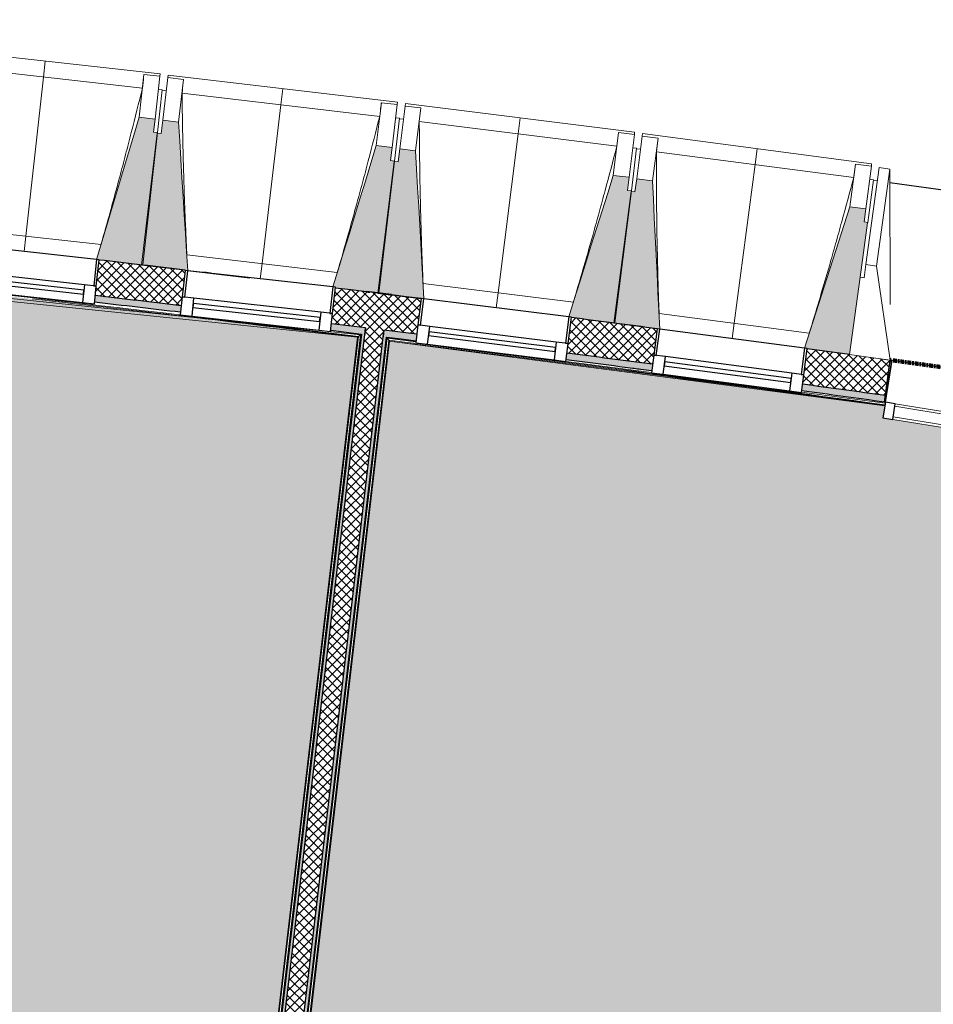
# Model space of a CAD drawing. Header units: millimetres. Extents: x 1909 to 78032, y -36590 to 14615.
# Tile 41 of 68: x 34514 to 37955, y -17808 to -14099. Entities that reach past the tile are written whole.
import ezdxf

# ---------------------------------------------------------------- set-up
doc = ezdxf.new("R2010")
doc.units = ezdxf.units.MM
doc.linetypes.add('Tiret', pattern=[2.5, 1.25, -1.25])
doc.layers.add('A-AREA', color=4, linetype='Tiret', lineweight=100, true_color=0x00ffff)
for name, color, linetype, lineweight in [('A-COLS', 7, 'Continuous', 18), ('A-FLOR', 7, 'Continuous', 25), ('A-FLOR-HRAL', 7, 'Continuous', 18), ('A-GENM', 7, 'Continuous', 18), ('A-GLAZ', 7, 'Continuous', 25), ('A-GLAZ-CURT', 7, 'Continuous', 18), ('A-GLAZ-CWMG', 7, 'Continuous', 18), ('A-WALL', 7, 'Continuous', 25), ('A-WALL-PATT', 7, 'Continuous', 25), ('I-WALL', 7, 'Continuous', 25), ('M-AREA-PATT', 7, 'Continuous', 18), ('S-BEAM', 7, 'Continuous', 18)]:
    doc.layers.add(name, color=color, linetype=linetype, lineweight=lineweight)
pattern_1 = [(45, (0, 0), (-17.67767, 17.67767), []), (135, (0, 0), (-17.67767, -17.67767), [])]

# ---------------------------------------------------------------- blocks, each defined once
blk = doc.blocks.new('Panneau système - Vitré-356748-2021_015_1111_DCE_1_50_N0 FINI_SSI_ZDA_ZDM')
at = {"layer": 'A-GLAZ-CURT'}
for p, q in [((664, 20), (-664, 20)), ((-664, 20), (-664, -20)), ((664, -20), (664, 20)), ((-664, -20), (664, -20))]:
    blk.add_line(p, q, dxfattribs=at)
blk = doc.blocks.new('Meneau rectangulaire - AWS60_60x70-367281-2021_015_1111_DCE_1_50_N0 FINI_SSI_ZDA_ZDM')
at = {"layer": 'A-GLAZ-CWMG'}
for p, q in [((-2574.7, -15545.4), (-1263.7, -15757.4)), ((-2584.2, -15604.6), (-1273.3, -15816.6))]:
    blk.add_line(p, q, dxfattribs=at)
blk = doc.blocks.new('Meneau rectangulaire - AWS60_60x38-356571-2021_015_1111_DCE_1_50_N0 FINI_SSI_ZDA_ZDM')
at = {"layer": 'A-GLAZ-CWMG', "lineweight": 25}
for p, q in [((-38, 30), (0, 30)), ((-38, -30), (-38, 30)), ((0, 30), (0, -30)), ((0, -30), (-38, -30))]:
    blk.add_line(p, q, dxfattribs=at)
blk = doc.blocks.new('12_CORNIERE HABILLAGE - 12_CORNIERE HABILLAGE-370872-2021_015_1111_DCE_1_50_N0 FINI_SSI_ZDA_ZDM')
at = {"layer": 'A-GENM', "color": 8, "true_color": 0x808080}
for p, q in [((-3488.8, 158), (-3444.1, 158)), ((-3442.1, 160), (-3449.6, 160)), ((-3444.1, 158), (-3444.1, 0)), ((-3442.1, 0), (-3442.1, 160)), ((-3444.1, 0), (-3442.1, 0))]:
    blk.add_line(p, q, dxfattribs=at)
blk = doc.blocks.new('XXX_VIDE FENETRE - 550-377501-2021_015_1111_DCE_1_50_N0 FINI_SSI_ZDA_ZDM')
at = {"layer": 'A-GLAZ'}
for p, q in [((-285, 0), (-285, -100)), ((-275, 0), (-285, 0)), ((275, 0), (-275, 0)), ((-275, -100), (-275, 0)), ((285, 0), (275, 0)), ((275, 0), (275, -100)), ((285, -100), (285, 0)), ((-285, -100), (-275, -100)), ((-240, -100), (-285, -100)), ((-285, -100), (-285, -167.5)), ((-240, -167.5), (-240, -100)), ((240, -100), (-240, -100)), ((240, -100), (240, -167.5)), ((285, -100), (240, -100)), ((275, -100), (285, -100)), ((285, -167.5), (285, -100)), ((-285, -167.5), (-240, -167.5)), ((-240, -167.5), (240, -167.5)), ((240, -167.5), (285, -167.5))]:
    blk.add_line(p, q, dxfattribs=at)
at = {"layer": 'A-GLAZ', "color": 173, "true_color": 0x5c63b1}
for p, q in [((240, -120), (-240, -120)), ((-240, -120), (-240, -135)), ((-240, -135), (240, -135)), ((240, -135), (240, -120))]:
    blk.add_line(p, q, dxfattribs=at)
blk = doc.blocks.new('Garde-corps - Garde-corps-505843-2021_015_1111_DCE_1_50_N0 FINI_SSI_ZDA_ZDM')
at = {"layer": 'A-FLOR-HRAL'}
for p, q in [((-9825.2, -14754.7), (-4600.3, -15294.7)), ((-9591.9, -14768.4), (-4588.7, -15285.5)), ((-4701.1, -15268.7), (-4585.3, -15282.9)), ((-4600.3, -15294.7), (-4938.3, -18181)), ((-4598.5, -15293.3), (-4936.9, -18182.8)), ((-4596.6, -15291.7), (-4935.4, -18184.8)), ((-4588.7, -15285.5), (-4929.1, -18192.7))]:
    blk.add_line(p, q, dxfattribs=at)
at = {"layer": 'A-FLOR-HRAL', "flags": 128}
for points in [[(-4600.3, -15294.7), (-4600.3, -15294.7), (-4600.2, -15294.6), (-4600.1, -15294.5), (-4599.9, -15294.3), (-4599.6, -15294.1), (-4599.4, -15294), (-4599.2, -15293.8), (-4598.9, -15293.6), (-4598.7, -15293.4), (-4598.5, -15293.3)], [(-4596.6, -15291.7), (-4592.6, -15288.6), (-4588.7, -15285.5)], [(-4588.7, -15285.5), (-4588.5, -15285.4), (-4588.2, -15285.2), (-4587.7, -15284.8), (-4587.2, -15284.4), (-4586.6, -15283.9), (-4586, -15283.4), (-4585.3, -15282.9)]]:
    blk.add_lwpolyline(points, dxfattribs=at)
at = {"layer": 'A-FLOR-HRAL'}
for radius, start, end in [(137273, 83.001273, 85.19666), (137269.6, 83.002675, 83.51766), (137283.1, 83.283636, 83.419558), (137271.2, 83.001996, 83.285881)]:
    blk.add_arc((-21322.9, -151541.9), radius, start, end, dxfattribs=at)
blk = doc.blocks.new('Garde-corps - Garde-corps-506028-2021_015_1111_DCE_1_50_N0 FINI_SSI_ZDA_ZDM')
at = {"layer": 'A-FLOR-HRAL'}
for p, q in [((-4835.2, -18259), (-4488.4, -15297.9)), ((-4834.3, -18312.6), (-4482.2, -15305.8)), ((-4832.8, -18314.6), (-4480.6, -15307.8)), ((-4831.3, -18316.4), (-4479.2, -15309.6)), ((-4488.4, -15297.9), (-4380.4, -15312)), ((-4480.6, -15307.8), (-4479.2, -15307.9)), ((-4479.2, -15309.6), (-2614.4, -15553.2)), ((-3815.2, -15385.8), (-3493.3, -15427.8)), ((-2928.1, -15501.6), (-2612.7, -15542.8)), ((-2615.8, -15539.3), (-2612.2, -15539.8))]:
    blk.add_line(p, q, dxfattribs=at)
at = {"layer": 'A-FLOR-HRAL', "flags": 128}
blk.add_lwpolyline([(-4482.2, -15305.8), (-4485.3, -15301.9), (-4488.4, -15297.9)], dxfattribs=at)
at = {"layer": 'A-FLOR-HRAL'}
for radius, start, end in [(137273, 82.166733, 82.953168), (137269.6, 82.166766, 82.951749), (137271.2, 82.16675, 82.577556)]:
    blk.add_arc((-21322.9, -151541.9), radius, start, end, dxfattribs=at)
for points, knots in [([(-4488.4, -15297.9), (-4488.4, -15297.9), (-4488.4, -15297.9), (-4488.5, -15297.8), (-4488.5, -15297.8), (-4488.6, -15297.7), (-4488.6, -15297.6), (-4488.7, -15297.5), (-4488.8, -15297.4), (-4488.8, -15297.3), (-4488.9, -15297.2), (-4489, -15297.1), (-4489.1, -15297), (-4489.2, -15296.8), (-4489.3, -15296.7), (-4489.5, -15296.5), (-4489.6, -15296.4), (-4489.7, -15296.3), (-4489.8, -15296.1), (-4490.1, -15295.7), (-4490.5, -15295.2), (-4490.9, -15294.7), (-4491, -15294.5)], [0, 0, 0, 0, 0.071429, 0.107143, 0.142857, 0.178571, 0.214286, 0.25, 0.285714, 0.321429, 0.357143, 0.392857, 0.428571, 0.464286, 0.5, 0.535714, 0.571429, 0.607143, 0.642857, 0.714286, 0.857143, 1, 1, 1, 1]), ([(-4479.2, -15309.6), (-4479.2, -15309.6), (-4479.2, -15309.6), (-4479.3, -15309.5), (-4479.4, -15309.4), (-4479.5, -15309.3), (-4479.6, -15309.1), (-4479.8, -15308.9), (-4479.9, -15308.7), (-4480.1, -15308.5), (-4480.3, -15308.3), (-4480.4, -15308), (-4480.6, -15307.9), (-4480.6, -15307.8)], [0.075, 0.075, 0.075, 0.075, 0.15, 0.2125, 0.275, 0.35, 0.425, 0.5, 0.6, 0.7, 0.775, 0.85, 1, 1, 1, 1])]:
    blk.add_open_spline(points, degree=3, knots=knots, dxfattribs=at)
blk = doc.blocks.new('B02_ARC_rvt-1-2021_015_1111_DCE_1_50_N0 FINI_SSI_ZDA_ZDM')
at = {"layer": 'A-WALL-PATT', "lineweight": 18}
h = blk.add_hatch(dxfattribs=at)
h.set_pattern_fill('FP_1', color=256, style=0, pattern_type=2)
h.set_pattern_definition(pattern_1)
h.paths.add_polyline_path([(-2612.4, -15514.6), (-2594.6, -15381.2), (-2906.6, -15338.2), (-2924.2, -15472), (-2750.3, -15495.7)])
h.paths.add_polyline_path([(-3489.2, -15396.8), (-3471.6, -15263), (-3794.6, -15221.1), (-3811.3, -15355), (-3493.4, -15396.3)])
h.paths.add_polyline_path([(-4376.8, -15283.5), (-4360.1, -15149.5), (-4683.3, -15109.7), (-4698.3, -15243.9), (-4380.8, -15283)])
h.paths.add_polyline_path([(-5264.3, -15176.1), (-5249.3, -15041.9), (-5572.8, -15004.2), (-5587.8, -15138.4), (-5268.1, -15175.6)])
h.paths.add_polyline_path([(-6154.1, -15074.2), (-6139.2, -14940), (-6462.9, -14904.4), (-6477, -15038.7), (-6157.7, -15073.8)])
h.paths.add_polyline_path([(-7043.8, -14978.3), (-7030.1, -14843.9), (-7353.6, -14810.5), (-7366.9, -14944.9), (-7047.2, -14977.9)])
h.paths.add_polyline_path([(-7934, -14888.1), (-7921.1, -14753.7), (-8245, -14722.4), (-8256.4, -14856.9), (-7937.2, -14887.8)])
h.paths.add_polyline_path([(-8824, -14803.8), (-8812.5, -14669.3), (-9136.9, -14640.1), (-9148.3, -14774.6), (-8826.9, -14803.6)])
h.paths.add_polyline_path([(-9716.2, -14725.2), (-9704.9, -14590.7), (-10029.3, -14563.6), (-10039.9, -14698.1), (-9718.9, -14725)])
h.paths.add_polyline_path([(-10608, -14652.5), (-10597.7, -14517.9), (-10922.2, -14492.9), (-10931.9, -14627.5), (-10610.6, -14652.3)])
h.paths.add_polyline_path([(-11500.3, -14585.6), (-11490.9, -14450.9), (-11815.5, -14428), (-11823.4, -14562.8), (-11502.7, -14585.4)])
h.paths.add_polyline_path([(-12392.2, -14524.5), (-12384.2, -14389.7), (-12709.2, -14368.9), (-12717.2, -14503.7), (-12394.2, -14524.4)])
h.paths.add_polyline_path([(-13286.1, -14469.2), (-13278.2, -14334.4), (-13603.3, -14315.7), (-13610.4, -14450.5), (-13288, -14469.1)])
h.paths.add_polyline_path([(-14179.6, -14419.7), (-14172.5, -14284.9), (-14497.7, -14268.3), (-14503.9, -14403.2), (-14181.3, -14419.6)])
h.paths.add_polyline_path([(-15073.3, -14376.1), (-15067.1, -14241.2), (-15392.5, -14226.8), (-15397.8, -14361.7), (-15074.8, -14376)])
h.paths.add_polyline_path([(-15967.3, -14338.3), (-15962, -14203.4), (-16287.4, -14191), (-16291.9, -14326), (-15968.6, -14338.2)])
h.paths.add_polyline_path([(-16861.5, -14306.3), (-16857.1, -14171.3), (-17182.6, -14161.1), (-17186.2, -14296.1), (-16862.6, -14306.2)])
h.paths.add_polyline_path([(-17755.9, -14280.1), (-17752.4, -14145.2), (-18078, -14137.1), (-18080.6, -14272.1), (-17756.8, -14280.1)])
h.paths.add_polyline_path([(-18650.5, -14259.8), (-18647.8, -14124.8), (-18973.4, -14118.9), (-18974.8, -14253.9), (-18651.1, -14259.8)])
h.paths.add_polyline_path([(-23343, -14248.6), (-23124.3, -14245.6), (-23126, -14110.6), (-23345.1, -14113.6), (-23343, -14247.7)])
h.paths.add_polyline_path([(-19545.2, -14245.3), (-19543.4, -14110.3), (-19869, -14106.5), (-19869.7, -14241.5), (-19545.6, -14245.3)])
h.paths.add_polyline_path([(-22554.3, -14239.3), (-22229.5, -14236.8), (-22230.4, -14101.8), (-22556, -14104.3), (-22554.3, -14237.9)])
h.paths.add_polyline_path([(-20439.9, -14236.6), (-20439, -14101.6), (-20764.7, -14099.9), (-20764.7, -14234.9), (-20440.2, -14236.6)])
h.paths.add_polyline_path([(-21659.5, -14234.2), (-21334.7, -14233.8), (-21334.7, -14098.8), (-21660.4, -14099.2), (-21659.5, -14233.9)])
at = {"layer": 'A-WALL-PATT', "true_color": 0xdadada}
h = blk.add_hatch(color=254, dxfattribs=at)
h.paths.add_polyline_path([(-2615.8, -15539.3), (-2612.4, -15514.6), (-2924.2, -15472), (-2927.5, -15496.8), (-2768.3, -15518.4)])
h.paths.add_polyline_path([(-3492.5, -15421.6), (-3489.2, -15396.8), (-3811.3, -15355), (-3814.4, -15379.8), (-3493.4, -15421.5)])
h.paths.add_polyline_path([(-4379.9, -15308.3), (-4376.8, -15283.5), (-4500.5, -15268.2), (-4503.4, -15293), (-4380.8, -15308.2)])
h.paths.add_polyline_path([(-4572.9, -15284.4), (-4570, -15259.6), (-4698.3, -15243.9), (-4701.1, -15268.7), (-4579.1, -15283.7)])
h.paths.add_polyline_path([(-5267, -15200.9), (-5264.3, -15176.1), (-5587.8, -15138.4), (-5590.5, -15163.2), (-5268.1, -15200.8)])
h.paths.add_polyline_path([(-6156.9, -15099.1), (-6154.1, -15074.2), (-6477, -15038.7), (-6479.6, -15063.6), (-6157.7, -15099)])
h.paths.add_polyline_path([(-7046.4, -15003.1), (-7043.8, -14978.3), (-7366.9, -14944.9), (-7369.3, -14969.7), (-7047.2, -15003)])
h.paths.add_polyline_path([(-7936.5, -14913), (-7934, -14888.1), (-8256.4, -14856.9), (-8258.5, -14881.8), (-7937.2, -14912.9)])
h.paths.add_polyline_path([(-8826.1, -14828.7), (-8824, -14803.8), (-9148.3, -14774.6), (-9150.4, -14799.5), (-8826.9, -14828.7)])
h.paths.add_polyline_path([(-9718.3, -14750.1), (-9716.2, -14725.2), (-9847.3, -14714.2), (-9849.8, -14739), (-9718.9, -14750.1)])
h.paths.add_polyline_path([(-9919.5, -14733.2), (-9917.1, -14708.3), (-10039.9, -14698.1), (-10041.8, -14723.1), (-9925.8, -14732.7)])
h.paths.add_polyline_path([(-10610, -14677.4), (-10608, -14652.5), (-10931.9, -14627.5), (-10933.3, -14652.5), (-10610.6, -14677.4)])
h.paths.add_polyline_path([(-11502.1, -14610.5), (-11500.3, -14585.6), (-11823.4, -14562.8), (-11824.9, -14587.7), (-11502.7, -14610.5)])
h.paths.add_polyline_path([(-12393.6, -14549.5), (-12392.2, -14524.5), (-12717.2, -14503.7), (-12718.6, -14528.7), (-12394.2, -14549.4)])
h.paths.add_polyline_path([(-13287.6, -14494.1), (-13286.1, -14469.2), (-13610.4, -14450.5), (-13611.7, -14475.5), (-13288, -14494.1)])
h.paths.add_polyline_path([(-14180.9, -14444.7), (-14179.6, -14419.7), (-14311.6, -14412.9), (-14313.7, -14437.8), (-14181.3, -14444.7)])
h.paths.add_polyline_path([(-14383.6, -14434.3), (-14381.6, -14409.3), (-14503.9, -14403.2), (-14505.1, -14428.2), (-14389.9, -14433.9)])
h.paths.add_polyline_path([(-15074.4, -14401), (-15073.3, -14376.1), (-15397.8, -14361.7), (-15398.8, -14386.7), (-15074.8, -14401)])
h.paths.add_polyline_path([(-15968.3, -14363.2), (-15967.3, -14338.3), (-16291.9, -14326), (-16292.7, -14351), (-15968.6, -14363.2)])
h.paths.add_polyline_path([(-16862.3, -14331.3), (-16861.5, -14306.3), (-17186.2, -14296.1), (-17186.8, -14321.1), (-16862.6, -14331.2)])
h.paths.add_polyline_path([(-17756.6, -14305.1), (-17755.9, -14280.1), (-18080.6, -14272.1), (-18081.1, -14297.1), (-17756.8, -14305.1)])
h.paths.add_polyline_path([(-18651, -14284.8), (-18650.5, -14259.8), (-18975.3, -14253.8), (-18975.6, -14278.8), (-18651.1, -14284.8)])
h.paths.add_polyline_path([(-23207.7, -14271.7), (-23124, -14270.6), (-23124.7, -14245.6), (-23208, -14246.7), (-23207.7, -14271.5)])
h.paths.add_polyline_path([(-19545.5, -14270.3), (-19545.6, -14245.3), (-19870, -14241.5), (-19869.7, -14266.5), (-19545.6, -14270.3)])
h.paths.add_polyline_path([(-22554, -14264.3), (-22229.4, -14261.8), (-22229.8, -14236.8), (-22554.3, -14239.3)])
h.paths.add_polyline_path([(-20440.1, -14261.6), (-20440.2, -14236.6), (-20764.7, -14234.9), (-20764.7, -14259.9), (-20440.2, -14261.6)])
h.paths.add_polyline_path([(-21659.4, -14259.2), (-21334.8, -14258.8), (-21334.8, -14233.8), (-21659.5, -14234.2)])
h = blk.add_hatch(color=254, dxfattribs=at)
h.paths.add_polyline_path([(-4914.1, -18197.4), (-4572.9, -15284.4), (-4585.3, -15282.9), (-4926.5, -18196)])
h.paths.add_polyline_path([(-4554.3, -15125.5), (-4554.2, -15124.6), (-4566.6, -15123.2), (-4566.6, -15124), (-4560.5, -15124.8)])
at = {"layer": 'A-WALL-PATT', "lineweight": 18}
h = blk.add_hatch(dxfattribs=at)
h.set_pattern_fill('FP_1', color=256, style=0, pattern_type=2)
h.set_pattern_definition(pattern_1)
h.paths.add_polyline_path([(-4846, -18218), (-4500.5, -15268.2), (-4570, -15259.6), (-4915.5, -18209.9), (-4854.1, -18217)])
h.paths.add_polyline_path([(-4484.8, -15134.1), (-4484.8, -15132.7), (-4554.2, -15124.8), (-4554.2, -15125.5), (-4495.6, -15132.8)])
at = {"layer": 'A-WALL-PATT', "lineweight": 5, "true_color": 0xdadada}
h = blk.add_hatch(color=254, dxfattribs=at)
h.paths.add_polyline_path([(-4841.7, -18289), (-4491, -15294.5), (-4503.4, -15293), (-4854.1, -18287.5), (-4846, -18288.5)])
h.paths.add_polyline_path([(-4472.4, -15135.6), (-4472.3, -15134.2), (-4484.7, -15132.8), (-4484.7, -15134.1), (-4478.6, -15134.8)])
at = {"layer": 'A-AREA'}
blk.add_line((-2594, -15380.8), (-2588.7, -15381.5), dxfattribs=at)
blk.add_arc((-21322.9, -151541.9), 137443.1, 79.294939, 82.165076, dxfattribs=at)
at = {"layer": 'A-FLOR'}
for p, q in [((-5153.7, -15053.2), (-5179.4, -15050.1)), ((-3557.9, -15413.1), (-3562.8, -15412.4)), ((-3539.6, -15415.4), (-3545.1, -15414.7))]:
    blk.add_line(p, q, dxfattribs=at)
at = {"layer": 'A-WALL'}
for p, q in [((-4566.6, -15123.2), (-4566.7, -15124)), ((-4472.3, -15134.2), (-4566.6, -15123.2)), ((-4554.3, -15125.5), (-4554.2, -15124.6)), ((-4484.8, -15134.1), (-4484.7, -15132.8)), ((-4472.4, -15135.6), (-4472.3, -15134.2)), ((-4570, -15259.6), (-4698.3, -15243.9)), ((-4572.9, -15284.4), (-4570, -15259.6)), ((-4570, -15259.6), (-4572.9, -15284.4)), ((-4500.5, -15268.2), (-4503.4, -15293)), ((-4503.4, -15293), (-4500.5, -15268.2)), ((-4376.8, -15283.5), (-4500.5, -15268.2)), ((-4585.3, -15282.9), (-4926.5, -18196)), ((-4914.1, -18197.4), (-4572.9, -15284.4)), ((-4844.5, -18205.6), (-4503.4, -15293)), ((-4832.1, -18207), (-4491, -15294.5))]:
    blk.add_line(p, q, dxfattribs=at)
at = {"layer": 'A-WALL', "flags": 128}
for points in [[(-4554.3, -15125.5), (-4560.5, -15124.8), (-4566.7, -15124)], [(-4566.7, -15124), (-4560.5, -15124.8), (-4554.3, -15125.5)], [(-4472.4, -15135.6), (-4478.6, -15134.8), (-4484.8, -15134.1)], [(-4484.8, -15134.1), (-4478.6, -15134.8), (-4472.4, -15135.6)]]:
    blk.add_lwpolyline(points, dxfattribs=at)
at = {"layer": 'A-WALL'}
for start, end in [(83.283701, 83.419598), (82.537301, 82.672834), (82.168129, 82.299452)]:
    blk.add_arc((-21322.9, -151541.9), 137308.1, start, end, dxfattribs=at)
at = {"layer": 'I-WALL'}
for p, q in [((-5249.5, -15043.6), (-5249.3, -15041.9)), ((-5239.5, -15043), (-5006.2, -15070.7)), ((-2747.4, -15359.8), (-2906.6, -15338.2)), ((-2615.8, -15539.3), (-2594.1, -15381.3))]:
    blk.add_line(p, q, dxfattribs=at)
at = {"layer": 'I-WALL', "flags": 128}
for points in [[(-4566.7, -15124), (-4625, -15116.8), (-4683.3, -15109.7)], [(-4360.1, -15149.5), (-4416.3, -15142.6), (-4472.4, -15135.6)], [(-4701.1, -15268.7), (-4643.2, -15275.8), (-4585.3, -15282.9)], [(-4491, -15294.5), (-4435.5, -15301.4), (-4379.9, -15308.3)]]:
    blk.add_lwpolyline(points, dxfattribs=at)
at = {"layer": 'I-WALL'}
for radius, start, end in [(137443.1, 83.284048, 83.419812), (137283.1, 83.283636, 83.419558), (137443.1, 82.537283, 82.673048), (137283.1, 82.537305, 82.672794), (137283.1, 82.168129, 82.299412)]:
    blk.add_arc((-21322.9, -151541.9), radius, start, end, dxfattribs=at)
at = {"layer": 'A-FLOR-HRAL', "lineweight": 18}
for name in ['Garde-corps - Garde-corps-505843-2021_015_1111_DCE_1_50_N0 FINI_SSI_ZDA_ZDM', 'Garde-corps - Garde-corps-506028-2021_015_1111_DCE_1_50_N0 FINI_SSI_ZDA_ZDM']:
    blk.add_blockref(name, (0, 0), dxfattribs=at)
at = {"layer": 'A-GENM', "lineweight": 18, "rotation": 350.8152769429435}
blk.add_blockref('12_CORNIERE HABILLAGE - 12_CORNIERE HABILLAGE-370872-2021_015_1111_DCE_1_50_N0 FINI_SSI_ZDA_ZDM', (785.8, -16088.8), dxfattribs=at)
at = {"layer": 'A-GLAZ', "lineweight": 18}
for p, rotation in [((-5855.9, -14971.6), 353.6377425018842), ((-4966.3, -15075.2), 353.6377425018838), ((-4077.3, -15184.7), 352.8916097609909), ((-3189.1, -15299.9), 352.5185433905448)]:
    blk.add_blockref('XXX_VIDE FENETRE - 550-377501-2021_015_1111_DCE_1_50_N0 FINI_SSI_ZDA_ZDM', p, dxfattribs=dict(at, rotation=rotation))
at = {"layer": 'A-GLAZ-CURT', "lineweight": 18, "rotation": 170.8152769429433}
blk.add_blockref('Panneau système - Vitré-356748-2021_015_1111_DCE_1_50_N0 FINI_SSI_ZDA_ZDM', (-1924, -15681), dxfattribs=at)
at = {"layer": 'A-GLAZ-CWMG', "lineweight": 18, "extrusion": (0, 0, -1), "rotation": 9.184723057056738}
blk.add_blockref('Meneau rectangulaire - AWS60_60x38-356571-2021_015_1111_DCE_1_50_N0 FINI_SSI_ZDA_ZDM', (2617, -15569), dxfattribs=at)
at = {"layer": 'A-GLAZ-CWMG', "lineweight": 18}
blk.add_blockref('Meneau rectangulaire - AWS60_60x70-367281-2021_015_1111_DCE_1_50_N0 FINI_SSI_ZDA_ZDM', (0, 0), dxfattribs=at)
blk = doc.blocks.new('20_MUR PREFA_01 - Type 1-3119337-2021_015_1111_DCE_1_50_N0 FINI_SSI_ZDA_ZDM')
at = {"layer": 'A-GENM'}
for p, q in [((0, 722.1), (0, 661.4)), ((0, 661.4), (0, 58.5)), ((0, 0.7), (0, 58.5))]:
    blk.add_line(p, q, dxfattribs=at)
blk = doc.blocks.new('26_POTEAU GAUCHE - MODULE_05-3157953-2021_015_1111_DCE_1_50_N0 FINI_SSI_ZDA_ZDM')
at = {"layer": 'A-COLS'}
for p, q in [((-435, 713), (-395, 713)), ((-435, 344), (-435, 713)), ((-395, 713), (-324.2, 208.1)), ((-395, 344), (-395, 713)), ((-450, 663), (-435, 663)), ((-450, 294), (-450, 500.9)), ((-435, 294), (-435, 344)), ((-435, 344), (-395, 344)), ((-395, 344), (-295, 0)), ((-450, 0), (-450, 294)), ((-450, 294), (-435, 294)), ((-295, 0), (-450, 0))]:
    blk.add_line(p, q, dxfattribs=at)
blk = doc.blocks.new('B02_DC_STR_rvt-1-2021_015_1111_DCE_1_50_N0 FINI_SSI_ZDA_ZDM')
at = {"layer": 'S-BEAM', "lineweight": 5, "true_color": 0x787878}
for points in [[(-5408.8, -15022.1), (-5353.3, -14524.3), (-5368.2, -14522.6), (-5362.6, -14472.9), (-5422.3, -14466.3), (-5582.5, -15002), (-5572.7, -15003.1), (-5572.7, -15003.8), (-5502.5, -15011.7)], [(-5239.4, -15043.7), (-5274.1, -14484.8), (-5333.7, -14477.8), (-5339.6, -14527.4), (-5354.5, -14525.7), (-5413.2, -15023.1), (-5239.6, -15043.6)], [(-4519.4, -15128.7), (-4460.7, -14631.2), (-4475.6, -14629.5), (-4469.7, -14579.8), (-4529.3, -14572.8), (-4692.5, -15105.7), (-4683, -15106.8), (-4683, -15109.4), (-4611.3, -15117.8)], [(-4350.3, -15150.6), (-4381.3, -14592.3), (-4440.9, -14584.9), (-4447, -14634.5), (-4461.9, -14632.6), (-4523.9, -15129.7), (-4360.2, -15150.1), (-4360.1, -15149.4), (-4354.1, -15150.2)], [(-3630.8, -15241), (-3568.8, -14744), (-3583.7, -14742.1), (-3577.5, -14692.5), (-3637.1, -14685.1), (-3804.3, -15218.7), (-3794.5, -15220), (-3794.5, -15220.6), (-3720.8, -15229.8)], [(-3461.8, -15264.1), (-3489.2, -14705.6), (-3548.7, -14697.8), (-3555.2, -14747.3), (-3570.1, -14745.4), (-3635.3, -15242), (-3471.7, -15263.5), (-3471.6, -15262.8), (-3465.2, -15263.7)], [(-2747.3, -15358.6), (-2678.8, -14864), (-2678, -14864.1), (-2677.8, -14862.6), (-2692.6, -14860.6), (-2686.1, -14811), (-2745.6, -14803.2), (-2916.3, -15335.7), (-2906.5, -15337), (-2906.5, -15337.7), (-2747.5, -15358.6)]]:
    blk.add_hatch(color=8, dxfattribs=at).paths.add_polyline_path(points)
at = {"layer": 'A-FLOR'}
blk.add_arc((-21384.2, -152545.4), 139107.1, 79.323004, 82.237507, dxfattribs=at)
at = {"layer": 'S-BEAM'}
for p, q in [((-5343.7, -14302.8), (-6208.3, -14206.4)), ((-5410.2, -14356.4), (-6155.2, -14273.4)), ((-5404.3, -14305.2), (-5422.3, -14466.3)), ((-5404.4, -14305.4), (-5404.3, -14305.2)), ((-5404.3, -14305.2), (-5344.7, -14311.8)), ((-5344.7, -14311.8), (-5362.6, -14472.9)), ((-5343.7, -14302.8), (-5344.7, -14311.8)), ((-5333.7, -14477.8), (-5314.7, -14316.8)), ((-5314.7, -14316.8), (-5313.7, -14307.8)), ((-5314.7, -14316.8), (-5255.1, -14323.8)), ((-4449.7, -14409.9), (-5313.7, -14307.8)), ((-5274.1, -14484.8), (-5255.1, -14323.8)), ((-5255.1, -14323.8), (-5255.1, -14324.1)), ((-5335.3, -14363.2), (-5353.3, -14524.3)), ((-5335.3, -14363.2), (-5350.2, -14361.5)), ((-5320.6, -14366.5), (-5335.5, -14364.7)), ((-4516.6, -14463), (-5260.9, -14375.1)), ((-4510.3, -14411.8), (-4529.3, -14572.8)), ((-4510.4, -14412.1), (-4510.3, -14411.8)), ((-4510.3, -14411.8), (-4450.7, -14418.8)), ((-4450.7, -14418.8), (-4469.7, -14579.8)), ((-4449.7, -14409.9), (-4450.7, -14418.8)), ((-4440.9, -14584.9), (-4420.8, -14424)), ((-4420.8, -14424), (-4419.7, -14415)), ((-4420.8, -14424), (-4361.3, -14431.4)), ((-3556.4, -14522.7), (-4419.7, -14415)), ((-4381.3, -14592.3), (-4361.3, -14431.4)), ((-4361.3, -14431.4), (-4361.3, -14431.7)), ((-5362.6, -14472.9), (-5422.3, -14466.3)), ((-5368.2, -14522.6), (-5362.6, -14472.9)), ((-5333.7, -14477.8), (-5339.6, -14527.4)), ((-5274.1, -14484.8), (-5333.7, -14477.8)), ((-4441.7, -14470.3), (-4460.7, -14631.2)), ((-4441.7, -14470.3), (-4456.6, -14468.5)), ((-4427, -14473.6), (-4441.9, -14471.8)), ((-3623.6, -14575.4), (-4367.4, -14482.6)), ((-5354.5, -14525.7), (-5413.2, -15023.1)), ((-5408.8, -15022.1), (-5353.3, -14524.3)), ((-5353.3, -14524.3), (-5368.2, -14522.6)), ((-5339.6, -14527.4), (-5354.5, -14525.7)), ((-3617, -14524.2), (-3637.1, -14685.1)), ((-3617.1, -14524.5), (-3617, -14524.2)), ((-3617, -14524.2), (-3557.5, -14531.7)), ((-3557.5, -14531.7), (-3577.5, -14692.5)), ((-3556.4, -14522.7), (-3557.5, -14531.7)), ((-3548.7, -14697.8), (-3527.6, -14537)), ((-3527.6, -14537), (-3526.4, -14528.1)), ((-3527.6, -14537), (-3468.1, -14544.8)), ((-2663.8, -14641.3), (-3526.4, -14528.1)), ((-4469.7, -14579.8), (-4529.3, -14572.8)), ((-3489.2, -14705.6), (-3468.1, -14544.8)), ((-3468.1, -14544.8), (-3468.1, -14545.1)), ((-4475.6, -14629.5), (-4469.7, -14579.8)), ((-4440.9, -14584.9), (-4447, -14634.5)), ((-4381.3, -14592.3), (-4440.9, -14584.9)), ((-3548.8, -14583.1), (-3568.8, -14744)), ((-3548.8, -14583.1), (-3563.7, -14581.3)), ((-3534.1, -14586.6), (-3549, -14584.7)), ((-2731.5, -14693.6), (-3474.6, -14596)), ((-4461.9, -14632.6), (-4523.9, -15129.7)), ((-4519.4, -15128.7), (-4460.7, -14631.2)), ((-4460.7, -14631.2), (-4475.6, -14629.5)), ((-4447, -14634.5), (-4461.9, -14632.6)), ((-2724.5, -14642.5), (-2745.6, -14803.2)), ((-2724.6, -14642.7), (-2724.5, -14642.5)), ((-2724.5, -14642.5), (-2665, -14650.3)), ((-2665, -14650.3), (-2686.1, -14811)), ((-2663.8, -14641.3), (-2665, -14650.3)), ((-3577.5, -14692.5), (-3637.1, -14685.1)), ((-3583.7, -14742.1), (-3577.5, -14692.5)), ((-3548.7, -14697.8), (-3555.2, -14747.3)), ((-3489.2, -14705.6), (-3548.7, -14697.8)), ((-2656.6, -14701.8), (-2677.8, -14862.6)), ((-2656.6, -14701.8), (-2671.5, -14699.9)), ((-3570.1, -14745.4), (-3635.3, -15242)), ((-3630.8, -15241), (-3568.8, -14744)), ((-3568.8, -14744), (-3583.7, -14742.1)), ((-3555.2, -14747.3), (-3570.1, -14745.4)), ((-2686.1, -14811), (-2745.6, -14803.2)), ((-2692.6, -14860.6), (-2686.1, -14811)), ((-2677.8, -14862.6), (-2692.6, -14860.6)), ((-2678, -14864.1), (-2677.8, -14862.6)), ((-6133, -14882.5), (-5566, -14945.7)), ((-5242.8, -14984.4), (-4676.2, -15051.3)), ((-5572.8, -15003.8), (-5408.8, -15022.1)), ((-5413.2, -15023.1), (-5239.4, -15043.7)), ((-4966.3, -15075.2), (-5239.5, -15043)), ((-4353.2, -15092), (-3787.1, -15162.6)), ((-4683.3, -15109.3), (-4519.4, -15128.7)), ((-4523.9, -15129.7), (-4360.2, -15150.1)), ((-3464.3, -15205.5), (-2898.7, -15279.8)), ((-3794.6, -15220.6), (-3630.8, -15241)), ((-3635.3, -15242), (-3471.7, -15263.5)), ((-2906.6, -15337.7), (-2747.2, -15358.6))]:
    blk.add_line(p, q, dxfattribs=at)
at = {"layer": 'S-BEAM', "flags": 128}
for points in [[(-5410.2, -14356.4), (-5409.1, -14346.2), (-5407.9, -14336), (-5406.7, -14325.8), (-5405.5, -14315.6), (-5404.4, -14305.4)], [(-5255.1, -14324.1), (-5256.3, -14334.3), (-5257.5, -14344.5), (-5258.6, -14354.7), (-5259.8, -14364.9), (-5260.9, -14375.1)], [(-4516.6, -14463), (-4515.3, -14452.8), (-4514.1, -14442.6), (-4512.9, -14432.4), (-4511.6, -14422.2), (-4510.4, -14412.1)], [(-4361.3, -14431.7), (-4362.5, -14441.9), (-4363.7, -14452.1), (-4364.9, -14462.3), (-4366.2, -14472.5), (-4367.4, -14482.6)], [(-5422.3, -14466.3), (-5442.3, -14533.3), (-5462.4, -14600.4), (-5482.4, -14667.4), (-5502.5, -14734.5), (-5522.5, -14801.5), (-5542.6, -14868.6), (-5562.6, -14935.7), (-5582.5, -15002)], [(-5239.4, -15043.7), (-5243.8, -14973.8), (-5248.1, -14903.9), (-5252.5, -14834.1), (-5256.8, -14764.2), (-5261.1, -14694.4), (-5265.5, -14624.5), (-5269.8, -14554.7), (-5274.1, -14484.8)], [(-3623.6, -14575.4), (-3622.3, -14565.2), (-3621, -14555), (-3619.7, -14544.9), (-3618.4, -14534.7), (-3617.1, -14524.5)], [(-4529.3, -14572.8), (-4549.8, -14639.7), (-4570.3, -14706.6), (-4590.8, -14773.5), (-4611.3, -14840.5), (-4631.8, -14907.4), (-4652.3, -14974.3), (-4672.7, -15041.2), (-4692.5, -15105.7)], [(-3468.1, -14545.1), (-3469.4, -14555.3), (-3470.7, -14565.5), (-3472, -14575.7), (-3473.3, -14585.8), (-3474.6, -14596)], [(-4350.3, -15150.6), (-4354.1, -15081.5), (-4358, -15011.6), (-4361.9, -14941.7), (-4365.8, -14871.8), (-4369.7, -14801.9), (-4373.6, -14732), (-4377.4, -14662.2), (-4381.3, -14592.3)], [(-2731.5, -14693.6), (-2730.1, -14683.4), (-2728.7, -14673.3), (-2727.3, -14663.1), (-2725.9, -14652.9), (-2724.6, -14642.7)], [(-3637.1, -14685.1), (-3658, -14751.9), (-3678.9, -14818.7), (-3699.9, -14885.5), (-3720.8, -14952.2), (-3741.7, -15019), (-3762.6, -15085.8), (-3783.6, -15152.6), (-3804.3, -15218.7)], [(-3461.8, -15264.1), (-3465.2, -15194.9), (-3468.7, -15125), (-3472.1, -15055.1), (-3475.5, -14985.2), (-3478.9, -14915.3), (-3482.4, -14845.4), (-3485.8, -14775.5), (-3489.2, -14705.6)], [(-2745.6, -14803.2), (-2767, -14869.9), (-2788.3, -14936.5), (-2809.7, -15003.2), (-2831, -15069.8), (-2852.4, -15136.5), (-2873.8, -15203.1), (-2895.1, -15269.8), (-2916.3, -15335.7)]]:
    blk.add_lwpolyline(points, dxfattribs=at)
at = {"layer": 'S-BEAM'}
for points, knots in [([(-5566.1, -14945.7), (-5554.5, -14905.1), (-5536.7, -14842.3), (-5513.4, -14757.1), (-5493.9, -14685), (-5473.4, -14607.1), (-5444.7, -14495.8), (-5423.9, -14412.2), (-5410.2, -14356.4)], [0.0183438, 0.0183438, 0.0183438, 0.0183438, 0.2222222, 0.3333333, 0.4444444, 0.5833333, 0.7222222, 1, 1, 1, 1]), ([(-5260.9, -14375.1), (-5260.4, -14421.1), (-5259.4, -14490), (-5257.5, -14581.8), (-5255.6, -14656.6), (-5253.2, -14737), (-5250, -14823.3), (-5246.5, -14905.7), (-5243.9, -14959.4), (-5242.6, -14984.4)], [0, 0, 0, 0, 0.2222222, 0.3333333, 0.4444444, 0.5833333, 0.7222222, 0.8611111, 0.9816328, 0.9816328, 0.9816328, 0.9816328]), ([(-4676.2, -15050.9), (-4664.3, -15010.5), (-4646.2, -14947.9), (-4622.3, -14863), (-4602.4, -14791), (-4581.4, -14713.3), (-4552, -14602.1), (-4530.6, -14518.7), (-4516.6, -14463)], [0.0189847, 0.0189847, 0.0189847, 0.0189847, 0.2222222, 0.3333333, 0.4444444, 0.5833333, 0.7222222, 1, 1, 1, 1]), ([(-4367.4, -14482.6), (-4367.2, -14528.6), (-4366.6, -14597.5), (-4365.3, -14689.4), (-4363.9, -14764.2), (-4362, -14844.6), (-4359.4, -14930.9), (-4356.5, -15013.4), (-4354.2, -15067.1), (-4353.1, -15092)], [0, 0, 0, 0, 0.2222222, 0.3333333, 0.4444444, 0.5833333, 0.7222222, 0.8611111, 0.9816328, 0.9816328, 0.9816328, 0.9816328]), ([(-3787.2, -15162.6), (-3775, -15122.2), (-3756.4, -15059.6), (-3732, -14974.7), (-3711.6, -14902.8), (-3690.1, -14825.3), (-3659.9, -14714.3), (-3638, -14631), (-3623.6, -14575.4)], [0.0183438, 0.0183438, 0.0183438, 0.0183438, 0.2222222, 0.3333333, 0.4444444, 0.5833333, 0.7222222, 1, 1, 1, 1]), ([(-3474.6, -14596), (-3474.7, -14642), (-3474.6, -14710.9), (-3473.8, -14802.8), (-3472.9, -14877.6), (-3471.5, -14958), (-3469.5, -15044.3), (-3467.1, -15126.8), (-3465.2, -15180.5), (-3464.2, -15205.5)], [0, 0, 0, 0, 0.2222222, 0.3333333, 0.4444444, 0.5833333, 0.7222222, 0.8611111, 0.9816328, 0.9816328, 0.9816328, 0.9816328]), ([(-2898.8, -15279.8), (-2886.4, -15239.4), (-2867.4, -15176.9), (-2842.4, -15092.2), (-2821.5, -15020.5), (-2799.5, -14943), (-2768.6, -14832.3), (-2746.2, -14749.1), (-2731.5, -14693.6)], [0.0183438, 0.0183438, 0.0183438, 0.0183438, 0.2222222, 0.3333333, 0.4444444, 0.5833333, 0.7222222, 1, 1, 1, 1])]:
    blk.add_open_spline(points, degree=3, knots=knots, dxfattribs=at)
at = {"layer": 'S-BEAM', "color": 5, "lineweight": 25, "true_color": 0x0000ff}
for name, p, rotation in [('20_MUR PREFA_01 - Type 1-3119337-2021_015_1111_DCE_1_50_N0 FINI_SSI_ZDA_ZDM', (-5856, -14972.2), 353.6377425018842), ('20_MUR PREFA_01 - Type 1-3119337-2021_015_1111_DCE_1_50_N0 FINI_SSI_ZDA_ZDM', (-4966.3, -15075.9), 353.2646761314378), ('20_MUR PREFA_01 - Type 1-3119337-2021_015_1111_DCE_1_50_N0 FINI_SSI_ZDA_ZDM', (-4077.4, -15185.4), 352.8916097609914), ('20_MUR PREFA_01 - Type 1-3119337-2021_015_1111_DCE_1_50_N0 FINI_SSI_ZDA_ZDM', (-3189.1, -15300.6), 352.518543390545), ('26_POTEAU GAUCHE - MODULE_05-3157953-2021_015_1111_DCE_1_50_N0 FINI_SSI_ZDA_ZDM', (-2301.7, -15421.6), 352.1454770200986)]:
    blk.add_blockref(name, p, dxfattribs=dict(at, rotation=rotation))
blk = doc.blocks.new('B02_SSI_rvt-1-2021_015_1111_DCE_1_50_N0 FINI_SSI_ZDA_ZDM')
at = {"layer": 'M-AREA-PATT', "true_color": 0x379bff}
h = blk.add_hatch(color=150, dxfattribs=at)
h.paths.add_polyline_path([(-10201.1, -19612.5), (-10202.3, -19610.4), (-10216.4, -19607.7), (-10217.5, -19607.6), (-10217.4, -19606.3), (-10209.1, -19607.6), (-10200.9, -19609.4), (-10201, -19610.4)])
h.paths.add_polyline_path([(-7713.5, -19767.3), (-7517.5, -17879), (-4938.3, -18180.6), (-4600.9, -15294.6), (-5922.4, -15139.4), (-6178.9, -15111.2), (-7082.3, -15014), (-7549.6, -14966.2), (-8558.7, -14867.4), (-8682.1, -14856.2), (-9825.2, -14754.7), (-10225.2, -18787.8), (-10179.4, -18792.7), (-10175.3, -18796.5), (-10174.7, -18799), (-10175, -18801.7), (-10176.4, -18804.4), (-10177.9, -18805.8), (-10181.5, -18807.1), (-10185.6, -18806.8), (-10226.7, -18802.9), (-10242.5, -18962), (-10196.6, -18966.8), (-10192.6, -18970.7), (-10192, -18973.2), (-10192.2, -18975.8), (-10193.7, -18978.5), (-10195.2, -18979.9), (-10198.7, -18981.2), (-10202.9, -18981), (-10244, -18977.1), (-10259.8, -19136.1), (-10213.9, -19141), (-10209.9, -19144.8), (-10209.2, -19147.3), (-10209.5, -19150), (-10211, -19152.7), (-10212.5, -19154.1), (-10216.1, -19155.3), (-10220.2, -19155.1), (-10261.3, -19151.2), (-10302.4, -19566.1), (-10259, -19569.8), (-10258.3, -19561.3), (-10215.4, -19564.8), (-10219.1, -19609.2), (-10219.1, -19609.2), (-10219.2, -19610.4), (-10222.5, -19610.4), (-10222.5, -19611.1), (-10204.5, -19612), (-10202.3, -19611.5), (-10201.1, -19612.5), (-10204.5, -19613.9), (-10205.1, -19621.9), (-9363.9, -19691.7), (-9363.5, -19686.7), (-9340.1, -19689.2), (-9340.1, -19693.6), (-9304.2, -19696.6), (-9303, -19688.7), (-9303.5, -19688.1), (-9306.4, -19686.5), (-9305.2, -19685.9), (-9301.7, -19687.5), (-9285.3, -19688.6), (-9285.4, -19687.9), (-9288.4, -19687.5), (-9284.7, -19642), (-9241.8, -19645.6), (-9241.4, -19640.6), (-7713.5, -19767.3)])
h.paths.add_polyline_path([(-9325.1, -19689.4), (-9377.1, -19685), (-9376.4, -19676.1), (-10217.4, -19606.3), (-10214.1, -19566.5), (-9373.1, -19636.2), (-9372.2, -19627.3), (-9320.3, -19631.6), (-9321, -19640.5), (-9287.3, -19643.3), (-9290.6, -19683.2), (-9324.4, -19680.4), (-9325.1, -19689.3)])
h.paths.add_polyline_path([(-9281.9, -19686.9), (-9282.1, -19686.9), (-9281.9, -19686.9)])
h.paths.add_polyline_path([(-9306.6, -19686.7), (-9306.4, -19683.6), (-9290.6, -19683.2), (-9289.6, -19683.4), (-9289.7, -19684.6), (-9294.1, -19684.2), (-9305.2, -19684.9), (-9306.4, -19686.3)])
h.paths.add_polyline_path([(-9335.2, -19629.8), (-9358.5, -19627.3), (-9355.5, -19590.2), (-9462.6, -19581.3), (-9460.8, -19559.2), (-9330.3, -19570.5), (-9331, -19574.5), (-9330.6, -19574.9), (-9335.2, -19629.7)])
h.paths.add_polyline_path([(-9354, -19572.7), (-9354.4, -19572.6), (-9354.2, -19572.7)])
h.paths.add_polyline_path([(-10212.4, -19564.3), (-10217.4, -19562.3), (-10218.5, -19560.4), (-10220.3, -19554.1), (-10216.1, -19547.9), (-10214.9, -19547.3), (-10209.4, -19547.4), (-10205.9, -19548.8), (-10204.5, -19551.3), (-10203, -19557), (-10207.8, -19563.9), (-10209.7, -19563.9), (-10212.3, -19564.3)])
h.paths.add_polyline_path([(-4601.7, -15295.8), (-4601.7, -15295.8), (-4600.9, -15295.2)])
h.paths.add_polyline_path([(-4602.5, -15296.4), (-4602.5, -15296.4), (-4601.7, -15295.8)])
h.paths.add_polyline_path([(-4609.4, -15301.9), (-4609.4, -15301.9), (-4604.4, -15297.9)])
h.paths.add_polyline_path([(-4611.5, -15303.4), (-4611.5, -15303.4), (-4609.4, -15301.9)])
h.paths.add_polyline_path([(-5267.1, -15201.1), (-5267, -15200.9), (-5268.1, -15201)])
h.paths.add_polyline_path([(-6156.9, -15099.3), (-6156.9, -15099.1), (-6157.7, -15099.2)])
h.paths.add_polyline_path([(-7046.4, -15003.3), (-7046.4, -15003.1), (-7047.2, -15003.3)])
h.paths.add_polyline_path([(-7144.3, -14996.2), (-7239.3, -14986.2), (-7166, -14994)])
h.paths.add_polyline_path([(-7936.5, -14913.2), (-7936.5, -14913), (-7937.2, -14913.1)])
h.paths.add_polyline_path([(-8826.1, -14829), (-8826.1, -14828.7), (-8826.9, -14828.9)])
h.paths.add_polyline_path([(-9718.3, -14750.3), (-9718.3, -14750.1), (-9718.9, -14750.3)])
h = blk.add_hatch(color=150, dxfattribs=at)
h.paths.add_polyline_path([(668.7, -20121.7), (666.5, -20122.6), (662.1, -20136.9), (662, -20137.4), (660.7, -20137.2), (662.4, -20130.6), (665.7, -20121.1), (667.5, -20121.5)])
h.paths.add_polyline_path([(603.4, -20187.7), (607, -20171.9), (611.5, -20172.5), (619.7, -20130.6), (663.4, -20139.2), (663.4, -20139.2), (664.6, -20139.5), (664, -20142.7), (664.9, -20142.7), (667.9, -20125.2), (667.7, -20122.6), (668.7, -20121.7), (669.7, -20125.2), (677.6, -20126.8), (841, -19298.6), (836.4, -19297.3), (841.4, -19274.7), (845.8, -19275.6), (852.8, -19239.9), (845, -19238.4), (844.4, -19238.3), (842.6, -19241), (842.2, -19239.5), (844, -19236.4), (847.2, -19220.2), (846.3, -19220.2), (845.3, -19223.1), (844.5, -19223), (844, -19222.9), (800.8, -19214.3), (809.1, -19172.2), (804.3, -19170.9), (1382.3, -16246), (-2621.7, -15598.6), (-2616.9, -15568.5), (-2616.3, -15552.9), (-3610.5, -15420), (-4479.2, -15309.6), (-4570.1, -16086), (-4831.8, -18316.3), (-5474.1, -18241.6), (-5586.7, -19349), (-158.2, -20084.5), (-152, -20039.4), (-148.9, -20035.5), (-146.5, -20034.5), (-143.4, -20034.5), (-140.9, -20035.5), (-139.3, -20036.8), (-137.4, -20042.2), (-143.1, -20086.5), (15.2, -20108), (21.5, -20062.9), (24.5, -20059), (27, -20058), (30, -20058), (32.5, -20059), (34.1, -20060.3), (36, -20065.7), (30.3, -20110), (188.6, -20131.4), (194.9, -20086.4), (198, -20082.5), (200.4, -20081.5), (203.4, -20081.5), (205.9, -20082.5), (207.5, -20083.8), (209.5, -20089.1), (203.7, -20133.5), (603.3, -20187.6)])
h.paths.add_polyline_path([(660.7, -20137.2), (621.5, -20129.4), (785.1, -19301.6), (776.3, -19299.8), (786.4, -19248.6), (795.2, -19250.3), (801.8, -19217.1), (841, -19224.9), (834.5, -19258.1), (843.3, -19259.8), (833.2, -19311.1), (824.3, -19309.5), (660.7, -20137.2)])
h.paths.add_polyline_path([(609.2, -20134.8), (602.9, -20129.6), (602.4, -20128.2), (602.6, -20123.8), (604.5, -20119.6), (606.4, -20118.5), (613.3, -20117.3), (619.5, -20123.5), (619.4, -20124.1), (619.3, -20127.9), (617.4, -20132.1), (614.3, -20133.2), (609.3, -20134.8)])
h.paths.add_polyline_path([(720.5, -19384.4), (698.8, -19380.1), (724.6, -19251.7), (728.5, -19252.9), (728.7, -19252.5), (782.9, -19263.6), (777.9, -19286.1), (741.4, -19278.9), (720.6, -19384.2)])
h.paths.add_polyline_path([(842.7, -19241.2), (839.7, -19240.6), (841, -19224.9), (841.6, -19223.9), (842.5, -19224.1), (841.5, -19230.8), (841.5, -19240), (842.6, -19241.1)])
h.paths.add_polyline_path([(-2615.8, -15539.3), (-2615.8, -15539.3), (-2615.8, -15539.3)])
h.paths.add_polyline_path([(-3492.5, -15421.6), (-3492.5, -15421.6), (-3492.7, -15421.6)])
h.paths.add_polyline_path([(-4379.9, -15308.3), (-4379.9, -15308.3), (-4380.2, -15308.3)])

msp = doc.modelspace()

# ---------------------------------------------------------------- block references
at = {"lineweight": 5}
for name in ['B02_DC_STR_rvt-1-2021_015_1111_DCE_1_50_N0 FINI_SSI_ZDA_ZDM', 'B02_ARC_rvt-1-2021_015_1111_DCE_1_50_N0 FINI_SSI_ZDA_ZDM']:
    msp.add_blockref(name, (40386.3, 0), dxfattribs=at)

# ---------------------------------------------------------------- next in the draw order: block references
msp.add_blockref('B02_SSI_rvt-1-2021_015_1111_DCE_1_50_N0 FINI_SSI_ZDA_ZDM', (40386.3, 0), dxfattribs=at)

doc.saveas('drawing.dxf')
